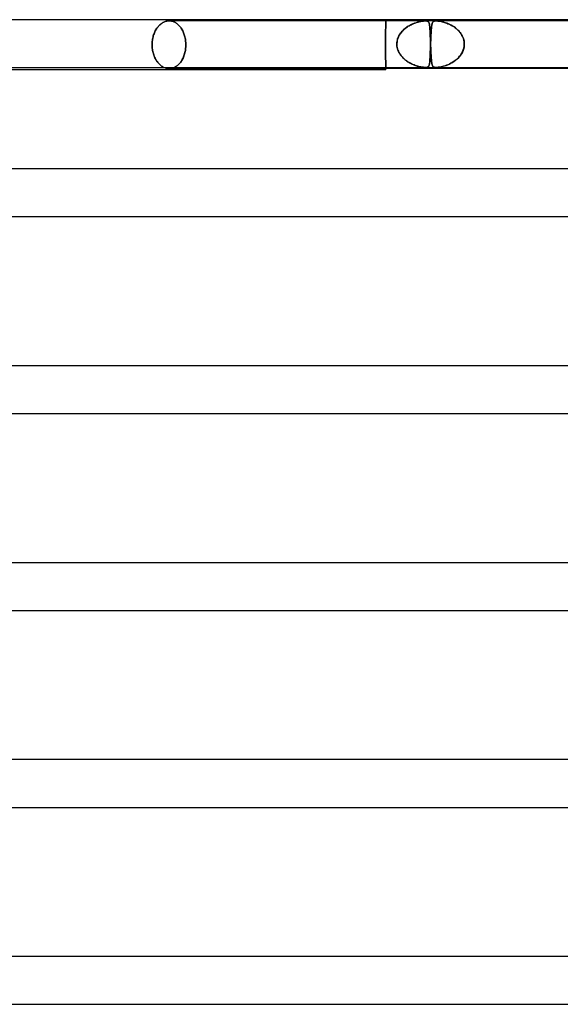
# Model space of a CAD drawing. Header units: millimetres. Extents: x -535 to 535, y -2 to 330.
# Tile 56 of 88: x 31 to 77, y 248 to 330. Entities that reach past the tile are written whole.
import ezdxf

# ---------------------------------------------------------------- set-up
doc = ezdxf.new("R2010")
doc.units = ezdxf.units.MM
doc.layers.add('HIDDEN', color=7, linetype='Continuous')
doc.layers.add('THICK', color=7, linetype='Continuous')

msp = doc.modelspace()

# ---------------------------------------------------------------- linework, layer by layer
at = {"layer": 'HIDDEN'}
for p, q in [((62, 329.9), (62, 330)), ((42.717, 329.141), (42.761, 329.213)), ((42.761, 329.213), (42.717, 329.141)), ((42.761, 329.213), (42.806, 329.281)), ((42.806, 329.281), (42.761, 329.213)), ((42.806, 329.281), (42.853, 329.346)), ((42.853, 329.346), (42.806, 329.281)), ((42.853, 329.346), (42.902, 329.409)), ((42.902, 329.409), (42.853, 329.346)), ((42.902, 329.409), (42.955, 329.469)), ((42.955, 329.469), (42.902, 329.409)), ((42.955, 329.469), (43.009, 329.526)), ((43.009, 329.526), (42.955, 329.469)), ((43.009, 329.526), (43.066, 329.58)), ((43.066, 329.58), (43.009, 329.526)), ((43.066, 329.58), (43.125, 329.63)), ((43.125, 329.63), (43.066, 329.58)), ((43.125, 329.63), (43.186, 329.676)), ((43.186, 329.676), (43.125, 329.63)), ((43.186, 329.676), (43.248, 329.719)), ((43.248, 329.719), (43.186, 329.676)), ((43.248, 329.719), (43.312, 329.757)), ((43.312, 329.757), (43.248, 329.719)), ((43.312, 329.757), (43.377, 329.791)), ((43.377, 329.791), (43.312, 329.757)), ((43.377, 329.791), (43.443, 329.82)), ((43.443, 329.82), (43.377, 329.791)), ((43.443, 329.82), (43.509, 329.845)), ((43.509, 329.845), (43.443, 329.82)), ((43.509, 329.845), (43.576, 329.865)), ((43.576, 329.865), (43.509, 329.845)), ((43.576, 329.865), (43.643, 329.88)), ((43.643, 329.88), (43.576, 329.865)), ((43.643, 329.88), (43.71, 329.891)), ((43.71, 329.891), (43.643, 329.88)), ((43.71, 329.891), (43.776, 329.898)), ((43.776, 329.898), (43.71, 329.891)), ((43.776, 329.898), (43.841, 329.9)), ((43.841, 329.9), (43.776, 329.898)), ((43.841, 329.9), (43.906, 329.898)), ((43.906, 329.898), (43.841, 329.9)), ((65.319, 329.9), (43.841, 329.9)), ((43.906, 329.898), (43.971, 329.891)), ((43.971, 329.891), (43.906, 329.898)), ((43.971, 329.891), (44.037, 329.88)), ((44.037, 329.88), (43.971, 329.891)), ((44.037, 329.88), (44.103, 329.865)), ((44.103, 329.865), (44.037, 329.88)), ((44.103, 329.865), (44.169, 329.845)), ((44.169, 329.845), (44.103, 329.865)), ((44.169, 329.845), (44.235, 329.82)), ((44.235, 329.82), (44.169, 329.845)), ((44.235, 329.82), (44.299, 329.791)), ((44.299, 329.791), (44.235, 329.82)), ((44.299, 329.791), (44.363, 329.757)), ((44.363, 329.757), (44.299, 329.791)), ((44.363, 329.757), (44.425, 329.719)), ((44.425, 329.719), (44.363, 329.757)), ((44.425, 329.719), (44.486, 329.676)), ((44.486, 329.676), (44.425, 329.719)), ((44.486, 329.676), (44.545, 329.63)), ((44.545, 329.63), (44.486, 329.676)), ((44.545, 329.63), (44.602, 329.58)), ((44.602, 329.58), (44.545, 329.63)), ((44.602, 329.58), (44.657, 329.526)), ((44.657, 329.526), (44.602, 329.58)), ((44.657, 329.526), (44.709, 329.469)), ((44.709, 329.469), (44.657, 329.526)), ((44.709, 329.469), (44.759, 329.409)), ((44.759, 329.409), (44.709, 329.469)), ((44.759, 329.409), (44.807, 329.346)), ((44.807, 329.346), (44.759, 329.409)), ((44.807, 329.346), (44.851, 329.281)), ((44.851, 329.281), (44.807, 329.346)), ((44.851, 329.281), (44.894, 329.213)), ((44.894, 329.213), (44.851, 329.281)), ((44.894, 329.213), (44.936, 329.141)), ((44.936, 329.141), (44.894, 329.213)), ((61.98, 329.125), (61.981, 329.197)), ((61.981, 329.197), (61.98, 329.125)), ((61.981, 329.197), (61.983, 329.265)), ((61.983, 329.265), (61.981, 329.197)), ((61.983, 329.265), (61.984, 329.33)), ((61.984, 329.33), (61.983, 329.265)), ((61.984, 329.33), (61.986, 329.392)), ((61.986, 329.392), (61.984, 329.33)), ((61.986, 329.392), (61.987, 329.452)), ((61.987, 329.452), (61.986, 329.392)), ((61.987, 329.452), (61.989, 329.509)), ((61.989, 329.509), (61.987, 329.452)), ((61.989, 329.509), (61.99, 329.563)), ((61.99, 329.563), (61.989, 329.509)), ((61.99, 329.563), (61.991, 329.614)), ((61.991, 329.614), (61.99, 329.563)), ((61.991, 329.614), (61.993, 329.661)), ((61.993, 329.661), (61.991, 329.614)), ((61.993, 329.661), (61.994, 329.704)), ((61.994, 329.704), (61.993, 329.661)), ((61.994, 329.704), (61.995, 329.743)), ((61.995, 329.743), (61.994, 329.704)), ((61.995, 329.743), (61.996, 329.778)), ((61.996, 329.778), (61.995, 329.743)), ((61.996, 329.778), (61.997, 329.809)), ((61.997, 329.809), (61.996, 329.778)), ((61.997, 329.809), (61.998, 329.835)), ((61.998, 329.835), (61.997, 329.809)), ((61.998, 329.835), (61.999, 329.857)), ((61.999, 329.857), (61.998, 329.835)), ((61.999, 329.874), (62, 329.887)), ((62, 329.887), (61.999, 329.874)), ((61.999, 329.857), (61.999, 329.874)), ((61.999, 329.874), (61.999, 329.857)), ((62, 329.895), (62, 329.899)), ((62, 329.899), (62, 329.899)), ((62, 329.899), (62, 329.895)), ((62, 329.887), (62, 329.895)), ((62, 329.895), (62, 329.887)), ((63.508, 329.166), (63.579, 329.228)), ((63.629, 329.269), (63.511, 329.169)), ((63.579, 329.228), (63.652, 329.287)), ((63.752, 329.361), (63.629, 329.269)), ((63.652, 329.287), (63.726, 329.343)), ((63.726, 329.343), (63.803, 329.396)), ((63.88, 329.445), (63.752, 329.361)), ((63.803, 329.396), (63.881, 329.446)), ((64.01, 329.521), (63.88, 329.445)), ((63.881, 329.446), (63.96, 329.494)), ((63.96, 329.494), (64.04, 329.538)), ((64.14, 329.589), (64.01, 329.521)), ((64.04, 329.538), (64.12, 329.579)), ((64.12, 329.579), (64.199, 329.617)), ((64.271, 329.649), (64.14, 329.589)), ((64.199, 329.617), (64.278, 329.652)), ((64.4, 329.701), (64.271, 329.649)), ((64.278, 329.652), (64.355, 329.684)), ((64.355, 329.684), (64.431, 329.713)), ((64.526, 329.746), (64.4, 329.701)), ((64.431, 329.713), (64.505, 329.739)), ((64.505, 329.739), (64.577, 329.763)), ((64.649, 329.785), (64.526, 329.746)), ((64.577, 329.763), (64.647, 329.784)), ((64.647, 329.784), (64.714, 329.803)), ((64.768, 329.818), (64.649, 329.785)), ((64.714, 329.803), (64.783, 329.821)), ((64.882, 329.844), (64.768, 329.818)), ((64.783, 329.821), (64.854, 329.838)), ((64.854, 329.838), (64.927, 329.853)), ((64.988, 329.865), (64.882, 329.844)), ((64.927, 329.853), (65, 329.867)), ((65.077, 329.88), (64.988, 329.865)), ((65, 329.867), (65.072, 329.879)), ((65.072, 329.879), (65.141, 329.888)), ((65.151, 329.889), (65.077, 329.88)), ((65.141, 329.888), (65.207, 329.895)), ((65.211, 329.895), (65.151, 329.889)), ((65.207, 329.895), (65.267, 329.899)), ((65.266, 329.899), (65.211, 329.895)), ((65.318, 329.9), (65.266, 329.899)), ((65.267, 329.899), (65.32, 329.9)), ((65.367, 329.899), (65.318, 329.9)), ((66.203, 329.9), (65.319, 329.9)), ((65.32, 329.9), (65.367, 329.899)), ((65.367, 329.899), (65.407, 329.895)), ((65.41, 329.895), (65.367, 329.899)), ((65.407, 329.895), (65.443, 329.889)), ((65.448, 329.888), (65.41, 329.895)), ((65.443, 329.889), (65.478, 329.88)), ((65.48, 329.879), (65.448, 329.888)), ((65.478, 329.88), (65.513, 329.865)), ((65.508, 329.867), (65.48, 329.879)), ((65.532, 329.853), (65.508, 329.867)), ((65.513, 329.865), (65.544, 329.844)), ((65.552, 329.838), (65.532, 329.853)), ((65.544, 329.844), (65.571, 329.818)), ((65.568, 329.821), (65.552, 329.838)), ((65.582, 329.803), (65.568, 329.821)), ((65.571, 329.818), (65.594, 329.785)), ((65.594, 329.784), (65.582, 329.803)), ((65.594, 329.785), (65.613, 329.746)), ((65.606, 329.763), (65.594, 329.784)), ((65.616, 329.739), (65.606, 329.763)), ((65.613, 329.746), (65.629, 329.701)), ((65.625, 329.713), (65.616, 329.739)), ((65.634, 329.684), (65.625, 329.713)), ((65.629, 329.701), (65.643, 329.649)), ((65.642, 329.652), (65.634, 329.684)), ((65.65, 329.617), (65.642, 329.652)), ((65.643, 329.649), (65.655, 329.589)), ((65.657, 329.579), (65.65, 329.617)), ((65.655, 329.589), (65.666, 329.521)), ((65.663, 329.538), (65.657, 329.579)), ((65.669, 329.494), (65.663, 329.538)), ((65.666, 329.521), (65.675, 329.445)), ((65.675, 329.446), (65.669, 329.494)), ((65.68, 329.396), (65.675, 329.446)), ((65.675, 329.445), (65.683, 329.361)), ((65.685, 329.343), (65.68, 329.396)), ((65.683, 329.361), (65.691, 329.269)), ((65.689, 329.287), (65.685, 329.343)), ((65.694, 329.228), (65.689, 329.287)), ((65.691, 329.269), (65.697, 329.169)), ((65.697, 329.166), (65.694, 329.228)), ((65.807, 329.176), (65.801, 329.095)), ((65.803, 329.126), (65.811, 329.22)), ((65.813, 329.252), (65.807, 329.176)), ((65.811, 329.22), (65.819, 329.307)), ((65.82, 329.325), (65.813, 329.252)), ((65.819, 329.307), (65.827, 329.388)), ((65.828, 329.393), (65.82, 329.325)), ((65.827, 329.388), (65.837, 329.463)), ((65.836, 329.457), (65.828, 329.393)), ((65.845, 329.517), (65.836, 329.457)), ((65.837, 329.463), (65.847, 329.531)), ((65.855, 329.572), (65.845, 329.517)), ((65.847, 329.531), (65.859, 329.593)), ((65.865, 329.621), (65.855, 329.572)), ((65.859, 329.593), (65.872, 329.649)), ((65.876, 329.666), (65.865, 329.621)), ((65.872, 329.649), (65.886, 329.698)), ((65.889, 329.706), (65.876, 329.666)), ((65.886, 329.698), (65.902, 329.74)), ((65.902, 329.741), (65.889, 329.706)), ((65.902, 329.74), (65.919, 329.776)), ((65.917, 329.772), (65.902, 329.741)), ((65.934, 329.799), (65.917, 329.772)), ((65.919, 329.776), (65.939, 329.807)), ((65.953, 329.823), (65.934, 329.799)), ((65.939, 329.807), (65.961, 329.832)), ((65.976, 329.845), (65.953, 329.823)), ((65.961, 329.832), (65.988, 329.853)), ((66.004, 329.863), (65.976, 329.845)), ((65.988, 329.853), (66.024, 329.872)), ((66.038, 329.878), (66.004, 329.863)), ((66.024, 329.872), (66.07, 329.887)), ((66.081, 329.89), (66.038, 329.878)), ((66.07, 329.887), (66.131, 329.897)), ((66.134, 329.897), (66.081, 329.89)), ((66.131, 329.897), (66.204, 329.9)), ((66.201, 329.9), (66.134, 329.897)), ((66.287, 329.897), (66.201, 329.9)), ((87.24, 329.9), (66.203, 329.9)), ((66.204, 329.9), (66.283, 329.897)), ((66.283, 329.897), (66.367, 329.89)), ((66.387, 329.887), (66.287, 329.897)), ((66.367, 329.89), (66.455, 329.878)), ((66.491, 329.872), (66.387, 329.887)), ((66.455, 329.878), (66.545, 329.863)), ((66.595, 329.853), (66.491, 329.872)), ((66.545, 329.863), (66.637, 329.845)), ((66.694, 329.832), (66.595, 329.853)), ((66.637, 329.845), (66.729, 329.823)), ((66.793, 329.807), (66.694, 329.832)), ((66.729, 329.823), (66.82, 329.799)), ((66.899, 329.776), (66.793, 329.807)), ((66.82, 329.799), (66.912, 329.772)), ((67.01, 329.74), (66.899, 329.776)), ((66.912, 329.772), (67.006, 329.741)), ((67.006, 329.741), (67.104, 329.706)), ((67.125, 329.698), (67.01, 329.74)), ((67.104, 329.706), (67.204, 329.666)), ((67.243, 329.649), (67.125, 329.698)), ((67.204, 329.666), (67.305, 329.621)), ((67.364, 329.593), (67.243, 329.649)), ((67.305, 329.621), (67.407, 329.572)), ((67.484, 329.531), (67.364, 329.593)), ((67.407, 329.572), (67.509, 329.517)), ((67.602, 329.463), (67.484, 329.531)), ((67.509, 329.517), (67.611, 329.457)), ((67.717, 329.388), (67.602, 329.463)), ((67.611, 329.457), (67.71, 329.393)), ((67.71, 329.393), (67.805, 329.325)), ((67.829, 329.307), (67.717, 329.388)), ((67.805, 329.325), (67.897, 329.252)), ((67.936, 329.22), (67.829, 329.307)), ((67.897, 329.252), (67.985, 329.176)), ((68.038, 329.126), (67.936, 329.22)), ((67.985, 329.176), (68.069, 329.095)), ((42.429, 328.273), (42.444, 328.367)), ((42.444, 328.367), (42.429, 328.273)), ((42.444, 328.367), (42.462, 328.46)), ((42.462, 328.46), (42.444, 328.367)), ((42.462, 328.46), (42.483, 328.552)), ((42.483, 328.552), (42.462, 328.46)), ((42.483, 328.552), (42.508, 328.643)), ((42.508, 328.643), (42.483, 328.552)), ((42.508, 328.643), (42.536, 328.732)), ((42.536, 328.732), (42.508, 328.643)), ((42.536, 328.732), (42.567, 328.819)), ((42.567, 328.819), (42.536, 328.732)), ((42.567, 328.819), (42.6, 328.904)), ((42.6, 328.904), (42.567, 328.819)), ((42.6, 328.904), (42.637, 328.986)), ((42.637, 328.986), (42.6, 328.904)), ((42.637, 328.986), (42.676, 329.065)), ((42.676, 329.065), (42.637, 328.986)), ((42.676, 329.065), (42.717, 329.141)), ((42.717, 329.141), (42.676, 329.065)), ((44.936, 329.141), (44.975, 329.065)), ((44.975, 329.065), (44.936, 329.141)), ((44.975, 329.065), (45.012, 328.986)), ((45.012, 328.986), (44.975, 329.065)), ((45.012, 328.986), (45.047, 328.904)), ((45.047, 328.904), (45.012, 328.986)), ((45.047, 328.904), (45.079, 328.819)), ((45.079, 328.819), (45.047, 328.904)), ((45.079, 328.819), (45.108, 328.732)), ((45.108, 328.732), (45.079, 328.819)), ((45.108, 328.732), (45.134, 328.643)), ((45.134, 328.643), (45.108, 328.732)), ((45.134, 328.643), (45.157, 328.552)), ((45.157, 328.552), (45.134, 328.643)), ((45.157, 328.552), (45.177, 328.46)), ((45.177, 328.46), (45.157, 328.552)), ((45.177, 328.46), (45.194, 328.367)), ((45.194, 328.367), (45.177, 328.46)), ((45.194, 328.367), (45.208, 328.273)), ((45.208, 328.273), (45.194, 328.367)), ((61.969, 328.36), (61.97, 328.452)), ((61.97, 328.452), (61.969, 328.36)), ((61.969, 328.267), (61.969, 328.36)), ((61.969, 328.36), (61.969, 328.267)), ((61.97, 328.452), (61.971, 328.543)), ((61.971, 328.543), (61.97, 328.452)), ((61.971, 328.543), (61.972, 328.632)), ((61.972, 328.632), (61.971, 328.543)), ((61.972, 328.632), (61.973, 328.72)), ((61.973, 328.72), (61.972, 328.632)), ((61.973, 328.72), (61.974, 328.806)), ((61.974, 328.806), (61.973, 328.72)), ((61.974, 328.806), (61.976, 328.89)), ((61.976, 328.89), (61.974, 328.806)), ((61.976, 328.89), (61.977, 328.971)), ((61.977, 328.971), (61.976, 328.89)), ((61.977, 328.971), (61.978, 329.05)), ((61.978, 329.05), (61.977, 328.971)), ((61.978, 329.05), (61.98, 329.125)), ((61.98, 329.125), (61.978, 329.05)), ((63.001, 328.428), (62.959, 328.288)), ((62.96, 328.29), (62.986, 328.383)), ((62.986, 328.383), (63.018, 328.474)), ((63.057, 328.565), (63.001, 328.428)), ((63.018, 328.474), (63.056, 328.563)), ((63.056, 328.563), (63.099, 328.649)), ((63.126, 328.698), (63.057, 328.565)), ((63.099, 328.649), (63.146, 328.732)), ((63.207, 328.826), (63.126, 328.698)), ((63.146, 328.732), (63.198, 328.812)), ((63.198, 328.812), (63.253, 328.889)), ((63.299, 328.947), (63.207, 328.826)), ((63.253, 328.889), (63.312, 328.963)), ((63.4, 329.061), (63.299, 328.947)), ((63.312, 328.963), (63.375, 329.034)), ((63.375, 329.034), (63.44, 329.102)), ((63.511, 329.169), (63.4, 329.061)), ((63.44, 329.102), (63.508, 329.166)), ((65.697, 329.169), (65.703, 329.061)), ((65.701, 329.102), (65.697, 329.166)), ((65.705, 329.034), (65.701, 329.102)), ((65.703, 329.061), (65.709, 328.947)), ((65.708, 328.963), (65.705, 329.034)), ((65.712, 328.889), (65.708, 328.963)), ((65.709, 328.947), (65.714, 328.826)), ((65.715, 328.812), (65.712, 328.889)), ((65.714, 328.826), (65.719, 328.698)), ((65.718, 328.732), (65.715, 328.812)), ((65.721, 328.649), (65.718, 328.732)), ((65.719, 328.698), (65.724, 328.565)), ((65.724, 328.563), (65.721, 328.649)), ((65.724, 328.565), (65.729, 328.428)), ((65.727, 328.474), (65.724, 328.563)), ((65.731, 328.383), (65.727, 328.474)), ((65.729, 328.428), (65.734, 328.288)), ((65.734, 328.29), (65.731, 328.383)), ((65.759, 328.287), (65.764, 328.424)), ((65.765, 328.431), (65.76, 328.324)), ((65.764, 328.424), (65.77, 328.557)), ((65.769, 328.534), (65.765, 328.431)), ((65.774, 328.636), (65.769, 328.534)), ((65.77, 328.557), (65.776, 328.684)), ((65.779, 328.734), (65.774, 328.636)), ((65.776, 328.684), (65.782, 328.804)), ((65.784, 328.83), (65.779, 328.734)), ((65.782, 328.804), (65.789, 328.918)), ((65.789, 328.922), (65.784, 328.83)), ((65.789, 328.918), (65.796, 329.025)), ((65.795, 329.01), (65.789, 328.922)), ((65.801, 329.095), (65.795, 329.01)), ((65.796, 329.025), (65.803, 329.126)), ((68.134, 329.025), (68.038, 329.126)), ((68.069, 329.095), (68.147, 329.01)), ((68.224, 328.918), (68.134, 329.025)), ((68.147, 329.01), (68.221, 328.922)), ((68.221, 328.922), (68.288, 328.83)), ((68.305, 328.804), (68.224, 328.918)), ((68.288, 328.83), (68.349, 328.734)), ((68.378, 328.684), (68.305, 328.804)), ((68.349, 328.734), (68.404, 328.636)), ((68.442, 328.557), (68.378, 328.684)), ((68.404, 328.636), (68.452, 328.534)), ((68.494, 328.424), (68.442, 328.557)), ((68.452, 328.534), (68.492, 328.431)), ((68.492, 328.431), (68.524, 328.324)), ((68.534, 328.287), (68.494, 328.424)), ((42.404, 327.9), (42.405, 327.992)), ((42.405, 327.992), (42.404, 327.9)), ((42.405, 327.807), (42.404, 327.9)), ((42.404, 327.9), (42.405, 327.805)), ((42.405, 327.992), (42.41, 328.085)), ((42.41, 328.085), (42.405, 327.992)), ((42.41, 327.713), (42.405, 327.807)), ((42.405, 327.805), (42.41, 327.709)), ((42.41, 328.085), (42.418, 328.179)), ((42.418, 328.179), (42.41, 328.085)), ((42.418, 327.618), (42.41, 327.713)), ((42.41, 327.709), (42.419, 327.612)), ((42.418, 328.179), (42.429, 328.273)), ((42.429, 328.273), (42.418, 328.179)), ((42.43, 327.523), (42.418, 327.618)), ((42.419, 327.612), (42.431, 327.515)), ((45.194, 327.433), (45.208, 327.527)), ((45.218, 327.612), (45.206, 327.515)), ((45.208, 328.273), (45.219, 328.179)), ((45.219, 328.179), (45.208, 328.273)), ((45.208, 327.527), (45.219, 327.621)), ((45.226, 327.709), (45.218, 327.612)), ((45.219, 328.179), (45.226, 328.085)), ((45.226, 328.085), (45.219, 328.179)), ((45.219, 327.621), (45.226, 327.715)), ((45.226, 328.085), (45.231, 327.992)), ((45.231, 327.992), (45.226, 328.085)), ((45.226, 327.715), (45.231, 327.808)), ((45.23, 327.805), (45.226, 327.709)), ((45.232, 327.9), (45.23, 327.805)), ((45.231, 327.992), (45.232, 327.9)), ((45.232, 327.9), (45.231, 327.992)), ((45.231, 327.808), (45.232, 327.9)), ((61.968, 328.175), (61.969, 328.267)), ((61.969, 328.267), (61.968, 328.175)), ((61.968, 328.082), (61.968, 328.175)), ((61.968, 328.175), (61.968, 328.082)), ((61.968, 327.991), (61.968, 328.082)), ((61.968, 328.082), (61.968, 327.991)), ((61.968, 327.9), (61.968, 327.991)), ((61.968, 327.991), (61.968, 327.9)), ((61.968, 327.9), (61.968, 327.808)), ((61.968, 327.808), (61.968, 327.9)), ((61.968, 327.808), (61.968, 327.715)), ((61.968, 327.715), (61.968, 327.808)), ((61.968, 327.715), (61.968, 327.621)), ((61.968, 327.621), (61.968, 327.715)), ((61.968, 327.621), (61.969, 327.527)), ((61.969, 327.527), (61.968, 327.621)), ((61.969, 327.527), (61.969, 327.433)), ((61.969, 327.433), (61.969, 327.527)), ((62.918, 327.983), (62.919, 328)), ((62.919, 328), (62.918, 327.983)), ((62.918, 327.967), (62.918, 327.983)), ((62.918, 327.983), (62.918, 327.967)), ((62.918, 327.95), (62.918, 327.967)), ((62.918, 327.967), (62.918, 327.95)), ((62.918, 327.933), (62.918, 327.95)), ((62.918, 327.95), (62.918, 327.933)), ((62.918, 327.917), (62.918, 327.933)), ((62.918, 327.933), (62.918, 327.917)), ((62.919, 327.9), (62.918, 327.917)), ((62.918, 327.917), (62.919, 327.9)), ((62.932, 328.145), (62.919, 328)), ((62.919, 328), (62.926, 328.098)), ((62.927, 327.786), (62.919, 327.9)), ((62.919, 327.9), (62.927, 327.786)), ((62.926, 328.098), (62.939, 328.195)), ((62.945, 327.674), (62.927, 327.786)), ((62.927, 327.786), (62.945, 327.674)), ((62.959, 328.288), (62.932, 328.145)), ((62.939, 328.195), (62.96, 328.29)), ((62.972, 327.562), (62.945, 327.674)), ((62.945, 327.674), (62.972, 327.564)), ((62.972, 327.564), (63.006, 327.456)), ((63.008, 327.453), (62.972, 327.562)), ((65.733, 327.581), (65.728, 327.43)), ((65.729, 327.461), (65.734, 327.605)), ((65.739, 327.739), (65.733, 327.581)), ((65.737, 328.195), (65.734, 328.29)), ((65.734, 328.288), (65.739, 328.145)), ((65.734, 327.605), (65.739, 327.751)), ((65.74, 328.098), (65.737, 328.195)), ((65.739, 328.145), (65.744, 328)), ((65.744, 327.9), (65.739, 327.739)), ((65.739, 327.751), (65.744, 327.9)), ((65.744, 328), (65.74, 328.098)), ((65.744, 328), (65.744, 327.983)), ((65.744, 327.983), (65.744, 328)), ((65.744, 327.983), (65.745, 327.967)), ((65.745, 327.967), (65.744, 327.983)), ((65.745, 327.917), (65.744, 327.9)), ((65.744, 327.9), (65.745, 327.917)), ((65.745, 327.967), (65.745, 327.95)), ((65.745, 327.95), (65.745, 327.967)), ((65.745, 327.95), (65.746, 327.933)), ((65.746, 327.95), (65.745, 327.933)), ((65.746, 327.933), (65.745, 327.95)), ((65.745, 327.933), (65.746, 327.95)), ((65.745, 327.933), (65.745, 327.917)), ((65.745, 327.917), (65.745, 327.933)), ((65.747, 327.967), (65.746, 327.95)), ((65.746, 327.95), (65.747, 327.967)), ((65.746, 327.933), (65.747, 327.917)), ((65.747, 327.917), (65.746, 327.933)), ((65.748, 328), (65.747, 327.983)), ((65.747, 327.983), (65.748, 328)), ((65.747, 327.983), (65.747, 327.967)), ((65.747, 327.967), (65.747, 327.983)), ((65.747, 327.917), (65.747, 327.9)), ((65.747, 327.9), (65.747, 327.917)), ((65.747, 327.9), (65.751, 327.786)), ((65.751, 327.786), (65.747, 327.9)), ((65.748, 328), (65.753, 328.145)), ((65.752, 328.108), (65.748, 328)), ((65.751, 327.786), (65.755, 327.674)), ((65.755, 327.674), (65.751, 327.786)), ((65.756, 328.216), (65.752, 328.108)), ((65.753, 328.145), (65.759, 328.287)), ((65.755, 327.674), (65.76, 327.564)), ((65.76, 327.562), (65.755, 327.674)), ((65.76, 328.324), (65.756, 328.216)), ((65.76, 327.564), (65.764, 327.456)), ((65.764, 327.453), (65.76, 327.562)), ((68.525, 327.581), (68.477, 327.43)), ((68.488, 327.461), (68.531, 327.605)), ((68.524, 328.324), (68.549, 328.216)), ((68.558, 327.739), (68.525, 327.581)), ((68.531, 327.605), (68.56, 327.751)), ((68.56, 328.145), (68.534, 328.287)), ((68.549, 328.216), (68.565, 328.108)), ((68.573, 327.9), (68.558, 327.739)), ((68.573, 328), (68.56, 328.145)), ((68.56, 327.751), (68.573, 327.9)), ((68.565, 328.108), (68.573, 328)), ((68.573, 327.983), (68.573, 328)), ((68.573, 328), (68.573, 327.983)), ((68.573, 327.967), (68.573, 327.983)), ((68.573, 327.983), (68.573, 327.967)), ((68.573, 327.933), (68.574, 327.95)), ((68.574, 327.95), (68.573, 327.933)), ((68.573, 327.917), (68.573, 327.933)), ((68.573, 327.933), (68.573, 327.917)), ((68.573, 327.9), (68.573, 327.917)), ((68.573, 327.917), (68.573, 327.9)), ((68.574, 327.95), (68.573, 327.967)), ((68.573, 327.967), (68.574, 327.95)), ((42.445, 327.428), (42.43, 327.523)), ((42.431, 327.515), (42.446, 327.419)), ((42.463, 327.334), (42.445, 327.428)), ((42.446, 327.419), (42.466, 327.323)), ((42.485, 327.241), (42.463, 327.334)), ((42.466, 327.323), (42.488, 327.228)), ((42.51, 327.149), (42.485, 327.241)), ((42.488, 327.228), (42.515, 327.135)), ((42.539, 327.059), (42.51, 327.149)), ((42.515, 327.135), (42.544, 327.043)), ((42.57, 326.971), (42.539, 327.059)), ((42.544, 327.043), (42.577, 326.954)), ((42.605, 326.886), (42.57, 326.971)), ((42.577, 326.954), (42.613, 326.868)), ((42.642, 326.803), (42.605, 326.886)), ((42.613, 326.868), (42.651, 326.784)), ((42.682, 326.723), (42.642, 326.803)), ((42.651, 326.784), (42.693, 326.704)), ((42.724, 326.647), (42.682, 326.723)), ((42.693, 326.704), (42.736, 326.627)), ((44.959, 326.704), (44.918, 326.627)), ((44.936, 326.659), (44.975, 326.735)), ((44.999, 326.784), (44.959, 326.704)), ((44.975, 326.735), (45.012, 326.814)), ((45.035, 326.868), (44.999, 326.784)), ((45.012, 326.814), (45.047, 326.896)), ((45.069, 326.954), (45.035, 326.868)), ((45.047, 326.896), (45.079, 326.981)), ((45.1, 327.043), (45.069, 326.954)), ((45.079, 326.981), (45.108, 327.068)), ((45.128, 327.135), (45.1, 327.043)), ((45.108, 327.068), (45.134, 327.157)), ((45.152, 327.228), (45.128, 327.135)), ((45.134, 327.157), (45.157, 327.248)), ((45.174, 327.323), (45.152, 327.228)), ((45.157, 327.248), (45.177, 327.34)), ((45.192, 327.419), (45.174, 327.323)), ((45.177, 327.34), (45.194, 327.433)), ((45.206, 327.515), (45.192, 327.419)), ((61.969, 327.433), (61.97, 327.34)), ((61.97, 327.34), (61.969, 327.433)), ((61.97, 327.34), (61.971, 327.248)), ((61.971, 327.248), (61.97, 327.34)), ((61.971, 327.248), (61.972, 327.157)), ((61.972, 327.157), (61.971, 327.248)), ((61.972, 327.157), (61.973, 327.068)), ((61.973, 327.068), (61.972, 327.157)), ((61.973, 327.068), (61.975, 326.981)), ((61.975, 326.981), (61.973, 327.068)), ((61.975, 326.981), (61.976, 326.896)), ((61.976, 326.896), (61.975, 326.981)), ((61.976, 326.896), (61.977, 326.814)), ((61.977, 326.814), (61.976, 326.896)), ((61.977, 326.814), (61.979, 326.735)), ((61.979, 326.735), (61.977, 326.814)), ((61.979, 326.735), (61.98, 326.659)), ((61.98, 326.659), (61.979, 326.735)), ((63.006, 327.456), (63.049, 327.352)), ((63.052, 327.345), (63.008, 327.453)), ((63.049, 327.352), (63.098, 327.252)), ((63.104, 327.239), (63.052, 327.345)), ((63.098, 327.252), (63.153, 327.155)), ((63.164, 327.138), (63.104, 327.239)), ((63.153, 327.155), (63.214, 327.063)), ((63.231, 327.04), (63.164, 327.138)), ((63.214, 327.063), (63.281, 326.974)), ((63.304, 326.946), (63.231, 327.04)), ((63.281, 326.974), (63.352, 326.89)), ((63.384, 326.856), (63.304, 326.946)), ((63.352, 326.89), (63.427, 326.81)), ((63.469, 326.77), (63.384, 326.856)), ((63.427, 326.81), (63.506, 326.735)), ((63.558, 326.688), (63.469, 326.77)), ((63.506, 326.735), (63.589, 326.663)), ((65.688, 326.606), (65.695, 326.707)), ((65.7, 326.783), (65.693, 326.678)), ((65.695, 326.707), (65.702, 326.816)), ((65.706, 326.896), (65.7, 326.783)), ((65.702, 326.816), (65.708, 326.933)), ((65.712, 327.017), (65.706, 326.896)), ((65.708, 326.933), (65.713, 327.056)), ((65.717, 327.147), (65.712, 327.017)), ((65.713, 327.056), (65.719, 327.186)), ((65.722, 327.285), (65.717, 327.147)), ((65.719, 327.186), (65.724, 327.321)), ((65.728, 327.43), (65.722, 327.285)), ((65.724, 327.321), (65.729, 327.461)), ((65.764, 327.456), (65.769, 327.352)), ((65.769, 327.345), (65.764, 327.453)), ((65.769, 327.352), (65.773, 327.252)), ((65.774, 327.239), (65.769, 327.345)), ((65.773, 327.252), (65.778, 327.155)), ((65.779, 327.138), (65.774, 327.239)), ((65.778, 327.155), (65.783, 327.063)), ((65.784, 327.04), (65.779, 327.138)), ((65.783, 327.063), (65.788, 326.974)), ((65.79, 326.946), (65.784, 327.04)), ((65.788, 326.974), (65.794, 326.89)), ((65.796, 326.856), (65.79, 326.946)), ((65.794, 326.89), (65.799, 326.81)), ((65.802, 326.77), (65.796, 326.856)), ((65.799, 326.81), (65.805, 326.735)), ((65.809, 326.688), (65.802, 326.77)), ((65.805, 326.735), (65.811, 326.663)), ((67.844, 326.606), (67.966, 326.707)), ((68.046, 326.783), (67.933, 326.678)), ((67.966, 326.707), (68.079, 326.816)), ((68.152, 326.896), (68.046, 326.783)), ((68.079, 326.816), (68.183, 326.933)), ((68.25, 327.017), (68.152, 326.896)), ((68.183, 326.933), (68.278, 327.056)), ((68.337, 327.147), (68.25, 327.017)), ((68.278, 327.056), (68.361, 327.186)), ((68.414, 327.285), (68.337, 327.147)), ((68.361, 327.186), (68.431, 327.321)), ((68.477, 327.43), (68.414, 327.285)), ((68.431, 327.321), (68.488, 327.461)), ((42.769, 326.575), (42.724, 326.647)), ((42.736, 326.627), (42.782, 326.555)), ((42.815, 326.506), (42.769, 326.575)), ((42.782, 326.555), (42.829, 326.486)), ((42.862, 326.441), (42.815, 326.506)), ((42.829, 326.486), (42.879, 326.42)), ((42.913, 326.379), (42.862, 326.441)), ((42.879, 326.42), (42.931, 326.357)), ((42.966, 326.319), (42.913, 326.379)), ((42.931, 326.357), (42.987, 326.297)), ((43.022, 326.262), (42.966, 326.319)), ((42.987, 326.297), (43.044, 326.24)), ((43.08, 326.208), (43.022, 326.262)), ((43.044, 326.24), (43.105, 326.187)), ((43.14, 326.158), (43.08, 326.208)), ((43.105, 326.187), (43.167, 326.138)), ((43.202, 326.112), (43.14, 326.158)), ((43.167, 326.138), (43.231, 326.093)), ((43.266, 326.07), (43.202, 326.112)), ((43.231, 326.093), (43.296, 326.052)), ((43.331, 326.033), (43.266, 326.07)), ((43.296, 326.052), (43.363, 326.016)), ((43.397, 326), (43.331, 326.033)), ((43.363, 326.016), (43.431, 325.985)), ((43.431, 325.985), (43.499, 325.959)), ((43.499, 325.959), (43.568, 325.937)), ((43.568, 325.937), (43.637, 325.921)), ((43.637, 325.921), (43.705, 325.909)), ((43.705, 325.909), (43.773, 325.902)), ((43.773, 325.902), (43.841, 325.9)), ((43.908, 325.902), (43.841, 325.9)), ((43.841, 325.9), (43.906, 325.902)), ((43.906, 325.902), (43.971, 325.909)), ((43.975, 325.909), (43.908, 325.902)), ((43.971, 325.909), (44.037, 325.92)), ((44.044, 325.921), (43.975, 325.909)), ((44.037, 325.92), (44.103, 325.935)), ((44.112, 325.937), (44.044, 325.921)), ((44.103, 325.935), (44.169, 325.955)), ((44.18, 325.959), (44.112, 325.937)), ((44.169, 325.955), (44.235, 325.98)), ((44.247, 325.985), (44.18, 325.959)), ((44.235, 325.98), (44.299, 326.009)), ((44.313, 326.016), (44.247, 325.985)), ((44.299, 326.009), (44.363, 326.043)), ((44.378, 326.052), (44.313, 326.016)), ((44.363, 326.043), (44.425, 326.081)), ((44.442, 326.093), (44.378, 326.052)), ((44.425, 326.081), (44.486, 326.124)), ((44.504, 326.138), (44.442, 326.093)), ((44.486, 326.124), (44.545, 326.17)), ((44.565, 326.187), (44.504, 326.138)), ((44.545, 326.17), (44.602, 326.22)), ((44.623, 326.24), (44.565, 326.187)), ((44.602, 326.22), (44.657, 326.274)), ((44.678, 326.297), (44.623, 326.24)), ((44.657, 326.274), (44.709, 326.331)), ((44.731, 326.357), (44.678, 326.297)), ((44.709, 326.331), (44.759, 326.391)), ((44.782, 326.42), (44.731, 326.357)), ((44.759, 326.391), (44.807, 326.454)), ((44.829, 326.486), (44.782, 326.42)), ((44.807, 326.454), (44.851, 326.519)), ((44.874, 326.555), (44.829, 326.486)), ((44.851, 326.519), (44.894, 326.587)), ((44.918, 326.627), (44.874, 326.555)), ((44.894, 326.587), (44.936, 326.659)), ((61.98, 326.659), (61.982, 326.587)), ((61.982, 326.587), (61.98, 326.659)), ((61.982, 326.587), (61.983, 326.519)), ((61.983, 326.519), (61.982, 326.587)), ((61.983, 326.519), (61.985, 326.454)), ((61.985, 326.454), (61.983, 326.519)), ((61.985, 326.454), (61.986, 326.391)), ((61.986, 326.391), (61.985, 326.454)), ((61.986, 326.391), (61.988, 326.331)), ((61.988, 326.331), (61.986, 326.391)), ((61.988, 326.331), (61.989, 326.274)), ((61.989, 326.274), (61.988, 326.331)), ((61.989, 326.274), (61.99, 326.22)), ((61.99, 326.22), (61.989, 326.274)), ((61.99, 326.22), (61.992, 326.17)), ((61.992, 326.17), (61.99, 326.22)), ((61.992, 326.17), (61.993, 326.124)), ((61.993, 326.124), (61.992, 326.17)), ((61.993, 326.124), (61.994, 326.081)), ((61.994, 326.081), (61.993, 326.124)), ((61.994, 326.081), (61.996, 326.043)), ((61.996, 326.043), (61.994, 326.081)), ((61.996, 326.043), (61.997, 326.009)), ((61.997, 326.009), (61.996, 326.043)), ((61.997, 326.009), (61.997, 325.98)), ((61.997, 325.98), (61.997, 326.009)), ((61.997, 325.98), (61.998, 325.955)), ((61.998, 325.955), (61.997, 325.98)), ((61.998, 325.955), (61.999, 325.935)), ((61.999, 325.935), (61.998, 325.955)), ((61.999, 325.935), (61.999, 325.92)), ((61.999, 325.92), (61.999, 325.935)), ((61.999, 325.92), (62, 325.909)), ((62, 325.909), (61.999, 325.92)), ((62, 325.909), (62, 325.902)), ((62, 325.902), (62, 325.909)), ((62, 325.902), (62, 325.9)), ((62, 325.9), (62, 325.902)), ((63.652, 326.612), (63.558, 326.688)), ((63.589, 326.663), (63.674, 326.595)), ((63.749, 326.541), (63.652, 326.612)), ((63.674, 326.595), (63.761, 326.532)), ((63.848, 326.474), (63.749, 326.541)), ((63.761, 326.532), (63.851, 326.472)), ((63.949, 326.412), (63.848, 326.474)), ((63.851, 326.472), (63.941, 326.417)), ((63.941, 326.417), (64.032, 326.366)), ((64.052, 326.355), (63.949, 326.412)), ((64.032, 326.366), (64.122, 326.319)), ((64.155, 326.303), (64.052, 326.355)), ((64.122, 326.319), (64.211, 326.277)), ((64.259, 326.256), (64.155, 326.303)), ((64.211, 326.277), (64.3, 326.238)), ((64.363, 326.213), (64.259, 326.256)), ((64.3, 326.238), (64.387, 326.203)), ((64.466, 326.174), (64.363, 326.213)), ((64.387, 326.203), (64.472, 326.172)), ((64.567, 326.14), (64.466, 326.174)), ((64.472, 326.172), (64.555, 326.144)), ((64.555, 326.144), (64.635, 326.119)), ((64.666, 326.11), (64.567, 326.14)), ((64.635, 326.119), (64.712, 326.097)), ((64.761, 326.084), (64.666, 326.11)), ((64.712, 326.097), (64.786, 326.077)), ((64.853, 326.062), (64.761, 326.084)), ((64.786, 326.077), (64.869, 326.058)), ((64.94, 326.043), (64.853, 326.062)), ((64.869, 326.058), (64.962, 326.039)), ((65.019, 326.029), (64.94, 326.043)), ((64.962, 326.039), (65.061, 326.023)), ((65.088, 326.018), (65.019, 326.029)), ((65.061, 326.023), (65.158, 326.01)), ((65.146, 326.011), (65.088, 326.018)), ((65.196, 326.006), (65.146, 326.011)), ((65.158, 326.01), (65.245, 326.002)), ((65.239, 326.003), (65.196, 326.006)), ((65.28, 326.001), (65.239, 326.003)), ((65.245, 326.002), (65.318, 326)), ((65.318, 326), (65.28, 326.001)), ((65.318, 326), (65.38, 326.002)), ((65.354, 326.001), (65.318, 326)), ((65.387, 326.003), (65.354, 326.001)), ((65.38, 326.002), (65.435, 326.009)), ((65.419, 326.007), (65.387, 326.003)), ((65.451, 326.013), (65.419, 326.007)), ((65.435, 326.009), (65.482, 326.022)), ((65.483, 326.022), (65.451, 326.013)), ((65.482, 326.022), (65.522, 326.041)), ((65.513, 326.036), (65.483, 326.022)), ((65.542, 326.055), (65.513, 326.036)), ((65.522, 326.041), (65.554, 326.065)), ((65.567, 326.078), (65.542, 326.055)), ((65.554, 326.065), (65.58, 326.095)), ((65.588, 326.107), (65.567, 326.078)), ((65.58, 326.095), (65.601, 326.131)), ((65.607, 326.142), (65.588, 326.107)), ((65.601, 326.131), (65.619, 326.174)), ((65.623, 326.183), (65.607, 326.142)), ((65.619, 326.174), (65.635, 326.224)), ((65.637, 326.231), (65.623, 326.183)), ((65.635, 326.224), (65.649, 326.283)), ((65.649, 326.285), (65.637, 326.231)), ((65.649, 326.283), (65.661, 326.35)), ((65.66, 326.347), (65.649, 326.285)), ((65.67, 326.417), (65.66, 326.347)), ((65.661, 326.35), (65.671, 326.426)), ((65.678, 326.496), (65.67, 326.417)), ((65.671, 326.426), (65.68, 326.511)), ((65.686, 326.582), (65.678, 326.496)), ((65.68, 326.511), (65.688, 326.606)), ((65.693, 326.678), (65.686, 326.582)), ((65.815, 326.612), (65.809, 326.688)), ((65.811, 326.663), (65.817, 326.595)), ((65.823, 326.541), (65.815, 326.612)), ((65.817, 326.595), (65.824, 326.532)), ((65.83, 326.474), (65.823, 326.541)), ((65.824, 326.532), (65.831, 326.472)), ((65.839, 326.412), (65.83, 326.474)), ((65.831, 326.472), (65.839, 326.417)), ((65.839, 326.417), (65.846, 326.366)), ((65.848, 326.355), (65.839, 326.412)), ((65.846, 326.366), (65.855, 326.319)), ((65.858, 326.303), (65.848, 326.355)), ((65.855, 326.319), (65.864, 326.277)), ((65.869, 326.256), (65.858, 326.303)), ((65.864, 326.277), (65.874, 326.238)), ((65.881, 326.213), (65.869, 326.256)), ((65.874, 326.238), (65.884, 326.203)), ((65.895, 326.174), (65.881, 326.213)), ((65.884, 326.203), (65.895, 326.172)), ((65.909, 326.14), (65.895, 326.174)), ((65.895, 326.172), (65.908, 326.144)), ((65.908, 326.144), (65.921, 326.119)), ((65.926, 326.11), (65.909, 326.14)), ((65.921, 326.119), (65.935, 326.097)), ((65.945, 326.084), (65.926, 326.11)), ((65.935, 326.097), (65.951, 326.077)), ((65.967, 326.062), (65.945, 326.084)), ((65.951, 326.077), (65.971, 326.058)), ((65.992, 326.043), (65.967, 326.062)), ((65.971, 326.058), (65.999, 326.039)), ((66.019, 326.029), (65.992, 326.043)), ((65.999, 326.039), (66.035, 326.023)), ((66.047, 326.018), (66.019, 326.029)), ((66.035, 326.023), (66.082, 326.01)), ((66.076, 326.011), (66.047, 326.018)), ((66.104, 326.006), (66.076, 326.011)), ((66.082, 326.01), (66.138, 326.002)), ((66.134, 326.003), (66.104, 326.006)), ((66.166, 326.001), (66.134, 326.003)), ((66.138, 326.002), (66.201, 326)), ((66.201, 326), (66.166, 326.001)), ((66.201, 326), (66.273, 326.002)), ((66.24, 326.001), (66.201, 326)), ((66.282, 326.003), (66.24, 326.001)), ((66.273, 326.002), (66.357, 326.009)), ((66.331, 326.007), (66.282, 326.003)), ((66.388, 326.013), (66.331, 326.007)), ((66.357, 326.009), (66.455, 326.022)), ((66.457, 326.022), (66.388, 326.013)), ((66.455, 326.022), (66.565, 326.041)), ((66.538, 326.036), (66.457, 326.022)), ((66.632, 326.055), (66.538, 326.036)), ((66.565, 326.041), (66.68, 326.065)), ((66.734, 326.078), (66.632, 326.055)), ((66.68, 326.065), (66.799, 326.095)), ((66.842, 326.107), (66.734, 326.078)), ((66.799, 326.095), (66.92, 326.131)), ((66.956, 326.142), (66.842, 326.107)), ((66.92, 326.131), (67.047, 326.174)), ((67.074, 326.183), (66.956, 326.142)), ((67.047, 326.174), (67.178, 326.224)), ((67.195, 326.231), (67.074, 326.183)), ((67.178, 326.224), (67.312, 326.283)), ((67.318, 326.285), (67.195, 326.231)), ((67.312, 326.283), (67.447, 326.35)), ((67.443, 326.347), (67.318, 326.285)), ((67.568, 326.417), (67.443, 326.347)), ((67.447, 326.35), (67.582, 326.426)), ((67.692, 326.496), (67.568, 326.417)), ((67.582, 326.426), (67.716, 326.511)), ((67.814, 326.582), (67.692, 326.496)), ((67.716, 326.511), (67.844, 326.606)), ((67.933, 326.678), (67.814, 326.582))]:
    msp.add_line(p, q, dxfattribs=at)
at = {"layer": 'THICK'}
for p, q in [((308, 330), (0, 330)), ((2, 326), (216.37, 326)), ((43.471, 325.969), (43.397, 326)), ((43.545, 325.944), (43.471, 325.969)), ((43.62, 325.924), (43.545, 325.944)), ((43.694, 325.911), (43.62, 325.924)), ((43.768, 325.903), (43.694, 325.911)), ((43.841, 325.9), (43.768, 325.903)), ((215.681, 325.9), (43.841, 325.9)), ((62, 325.8), (62, 325.9)), ((62, 325.8), (2, 325.8)), ((316, 317.5), (0, 317.5)), ((1.756, 313.5), (222.201, 313.5)), ((325, 301), (0, 301)), ((1.805, 297), (228.529, 297)), ((334, 284.5), (0, 284.5)), ((1.848, 280.5), (234.863, 280.5)), ((343, 268), (0, 268)), ((1.886, 264), (241.201, 264)), ((352, 251.5), (0, 251.5)), ((1.917, 247.5), (247.542, 247.5))]:
    msp.add_line(p, q, dxfattribs=at)

doc.saveas('drawing.dxf')
